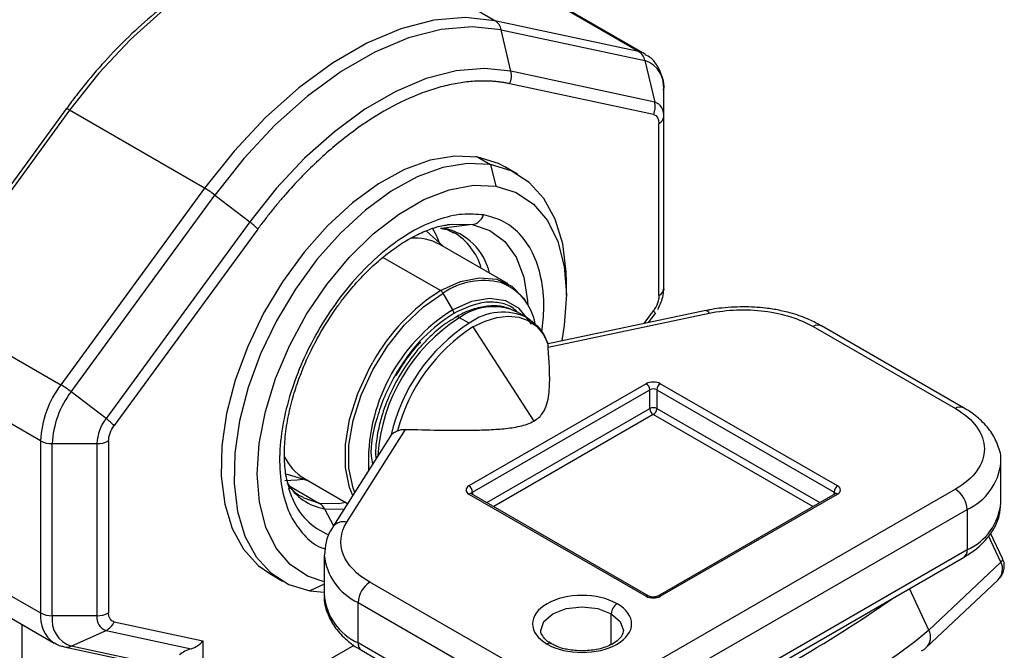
# Model space of a CAD drawing. Header units: millimetres. Extents: x 19 to 819, y 19 to 629.
# Tile 26 of 70: x 79 to 124, y 463 to 492. Entities that reach past the tile are written whole.
import ezdxf

# ---------------------------------------------------------------- set-up
doc = ezdxf.new("R2010")
doc.units = ezdxf.units.MM
doc.header["$LTSCALE"] = 3

msp = doc.modelspace()

# ---------------------------------------------------------------- linework, layer by layer
for p, q in [((100.9409, 491.6192), (94.7966, 495.1662)), ((107.4733, 490.2155), (101.329, 493.7625)), ((107.7731, 490.1009), (101.6288, 493.6479)), ((107.4733, 490.2155), (100.9409, 491.6192)), ((101.6689, 489.3198), (101.228, 491.2041)), ((101.228, 491.2041), (107.7604, 489.8004)), ((107.7604, 489.8004), (108.2013, 487.9162)), ((108.2013, 487.9162), (101.6689, 489.3198)), ((108.1445, 487.3469), (101.6121, 488.7506)), ((108.6143, 487.2491), (108.6143, 488.4212)), ((81.4437, 487.6012), (74.9113, 478.6554)), ((81.5965, 487.546), (75.0641, 478.6002)), ((81.5359, 487.7179), (81.4464, 487.5983)), ((87.7408, 483.999), (81.5965, 487.546)), ((108.6143, 479.4186), (108.6143, 487.2491)), ((108.3946, 479.1124), (108.3946, 486.943)), ((100.1559, 485.4109), (100.7393, 485.0742)), ((100.7393, 485.0742), (100.9812, 484.0876)), ((101.9721, 484.6341), (101.3887, 484.9709)), ((87.7408, 483.999), (81.2084, 475.0531)), ((81.6713, 474.7395), (88.2037, 483.6853)), ((88.2037, 483.6853), (89.7931, 482.4641)), ((89.7931, 482.4641), (83.2607, 473.5183)), ((90.1606, 482.1398), (83.6282, 473.194)), ((98.6225, 481.3285), (97.8194, 482.0576)), ((99.9116, 482.3432), (98.6112, 482.1815)), ((98.7824, 482.3394), (98.873, 482.3527)), ((101.5468, 479.6403), (98.4308, 481.4392)), ((98.4721, 479.3359), (95.8459, 480.8519)), ((104.186, 479.1286), (104.186, 479.7409)), ((108.6143, 479.4186), (108.6129, 479.3602)), ((99.0217, 478.46), (98.5846, 479.2171)), ((75.0641, 478.6002), (81.2084, 475.0531)), ((99.7673, 477.8533), (99.3335, 478.1037)), ((102.3921, 478.1132), (101.9583, 478.3636)), ((102.7688, 477.8098), (102.426, 478.0905)), ((110.5292, 478.4299), (103.3548, 476.9224)), ((103.3557, 476.7686), (110.6834, 478.3083)), ((107.721, 477.8398), (108.1445, 478.4197)), ((107.9275, 477.8832), (108.2199, 478.2836)), ((99.9377, 477.6832), (102.7079, 473.3999)), ((115.4045, 477.7041), (121.8725, 473.9702)), ((122.2475, 474.0073), (115.7795, 477.7412)), ((80.2871, 472.5013), (74.1428, 476.0483)), ((107.8188, 475.103), (99.7577, 470.4494)), ((116.5162, 470.4494), (108.4552, 475.103)), ((83.2607, 473.5183), (81.6713, 474.7395)), ((99.9168, 470.1739), (107.9779, 474.8274)), ((107.9779, 473.97), (107.9779, 474.8274)), ((108.2961, 474.8274), (116.3571, 470.1739)), ((108.2961, 474.8274), (108.2961, 473.97)), ((100.5662, 469.6914), (107.9779, 473.97)), ((108.137, 473.6944), (100.8845, 469.5077)), ((115.3894, 469.5077), (108.137, 473.6944)), ((108.2961, 473.97), (115.7077, 469.6914)), ((96.1704, 472.7063), (93.5709, 468.5833)), ((94.2053, 468.7957), (96.8724, 473.0259)), ((96.2169, 472.769), (96.1784, 472.7016)), ((80.2871, 472.5013), (80.2871, 464.6707)), ((80.8174, 472.3745), (82.8477, 472.3745)), ((80.8174, 464.5439), (80.8174, 472.3745)), ((82.8477, 472.3745), (82.8477, 464.5439)), ((83.3781, 472.5013), (83.3781, 464.6707)), ((123.9405, 469.6836), (123.9405, 471.5209)), ((91.4466, 471.0049), (92.473, 470.6761)), ((91.6147, 470.4387), (92.971, 469.6557)), ((92.2813, 470.7868), (94.2453, 469.653)), ((91.7113, 469.947), (91.5736, 470.3375)), ((99.7577, 470.082), (107.8188, 465.4285)), ((107.9312, 465.4397), (99.8702, 470.0932)), ((99.9168, 470.1739), (99.9168, 470.0663)), ((121.8725, 470.2963), (108.0839, 462.3364)), ((116.4037, 470.0932), (108.3427, 465.4397)), ((108.4552, 465.4285), (116.5162, 470.082)), ((116.3571, 470.0663), (116.3571, 470.1739)), ((92.971, 469.6557), (92.2199, 469.9137)), ((93.1975, 469.4115), (93.6025, 468.6333)), ((108.6143, 461.4178), (122.4028, 469.3778)), ((122.4028, 469.3778), (122.4028, 467.5406)), ((74.1428, 468.2177), (80.2871, 464.6707)), ((124.0215, 467.1263), (123.4708, 468.2998)), ((123.9396, 466.9878), (123.3812, 468.1775)), ((93.184, 467.2948), (93.184, 465.4576)), ((122.4028, 467.5406), (108.6143, 459.5806)), ((74.7642, 466.8442), (80.9085, 463.2972)), ((108.4589, 459.2372), (122.2475, 467.1972)), ((123.9396, 466.9878), (120.6705, 463.8957)), ((90.7021, 466.4591), (91.2855, 466.1223)), ((93.184, 465.9866), (92.5183, 465.6823)), ((101.72, 462.3364), (95.252, 466.0703)), ((120.5342, 463.0783), (123.8033, 466.1704)), ((92.5183, 465.6823), (93.184, 465.6222)), ((120.6705, 463.8957), (119.7875, 465.7771)), ((94.7216, 465.1517), (101.1896, 461.4178)), ((94.7216, 463.3145), (94.7216, 465.1517)), ((106.2278, 463.2351), (106.2278, 464.6325)), ((82.8477, 464.5439), (80.8174, 464.5439)), ((83.6282, 464.2668), (87.6662, 463.3991)), ((79.4461, 457.1286), (79.4461, 464.1414)), ((81.6713, 463.1647), (83.2607, 463.8769)), ((83.2607, 463.8769), (87.1359, 463.0442)), ((87.6662, 463.3991), (87.6662, 454.8327)), ((101.1896, 459.5806), (94.7216, 463.3145)), ((81.3508, 463.1275), (84.8115, 462.3839)), ((85.1319, 462.4211), (81.6713, 463.1647)), ((89.7875, 460.4667), (94.5348, 463.2072)), ((94.877, 462.9711), (101.345, 459.2372))]:
    msp.add_line(p, q)
at = {"flags": 128}
for points in [[(94.7966, 495.1662), (93.4561, 495.3086), (92.0218, 495.1826), (90.5193, 494.7902), (88.9754, 494.1386), (87.4177, 493.2393), (85.8738, 492.1084), (84.3713, 490.766), (82.937, 489.2361), (81.5965, 487.546)], [(100.9409, 491.6192), (99.6003, 491.7616), (98.1661, 491.6355), (96.6636, 491.2432), (95.1197, 490.5916), (93.562, 489.6923), (92.0181, 488.5614), (90.5156, 487.219), (89.0813, 485.6891), (87.7408, 483.999)], [(101.228, 491.2041), (99.9053, 491.3446), (98.4901, 491.2202), (97.0077, 490.8331), (95.4843, 490.1901), (93.9473, 489.3028), (92.424, 488.187), (90.9415, 486.8625), (89.5263, 485.353), (88.2037, 483.6853)], [(107.7837, 490.0947), (107.6759, 490.1502), (107.4733, 490.2155)], [(101.6689, 489.3198), (100.4629, 489.448), (99.1725, 489.3345), (97.8207, 488.9815), (96.4317, 488.3953), (95.0303, 487.5862), (93.6413, 486.5688), (92.2895, 485.3611), (90.9991, 483.9847), (89.7931, 482.4641)], [(81.5965, 487.546), (81.5477, 487.5727), (81.5065, 487.5919), (81.4745, 487.6031), (81.4529, 487.6056), (81.4437, 487.6012)], [(100.1559, 485.4109), (99.1133, 485.4614), (97.9951, 485.2719), (96.8289, 484.8471), (95.6434, 484.1974), (94.4679, 483.3388), (93.3311, 482.2925), (92.2612, 481.0843), (91.2845, 479.7438), (90.425, 478.3042), (89.7039, 476.8008), (89.1389, 475.2706), (88.7441, 473.7514), (88.529, 472.2806), (88.4989, 470.8943), (88.6547, 469.6267), (88.9925, 468.5091), (89.5039, 467.5688), (90.1765, 466.8292), (90.7021, 466.4591)], [(101.3887, 484.9709), (101.0974, 485.1217), (100.1559, 485.4109)], [(100.7393, 485.0742), (99.6967, 485.1246), (98.5785, 484.9351), (97.4123, 484.5103), (96.2268, 483.8606), (95.0512, 483.002), (93.9145, 481.9558), (92.8446, 480.7475), (91.8679, 479.4071), (91.0084, 477.9674), (90.2873, 476.464), (89.7223, 474.9339), (89.3274, 473.4147), (89.1123, 471.9438), (89.0823, 470.5575), (89.2381, 469.29), (89.5759, 468.1723), (90.0873, 467.2321), (90.7598, 466.4924), (91.5769, 465.9716), (92.5183, 465.6823)], [(104.186, 479.7409), (104.1753, 480.1989), (104.0195, 481.4665), (103.6817, 482.5842), (103.1703, 483.5244), (102.4978, 484.2641), (101.6807, 484.7849), (100.7393, 485.0742)], [(93.184, 466.0861), (92.4187, 466.3457), (91.6296, 466.8729), (90.9913, 467.6237), (90.5213, 468.5777), (90.2323, 469.7088), (90.1323, 470.9863), (90.224, 472.3752), (90.5048, 473.8376), (90.9671, 475.3337), (91.5984, 476.8227), (92.3813, 478.264), (93.2946, 479.6181), (94.3132, 480.8483), (95.4095, 481.9209), (96.5535, 482.8067), (97.7141, 483.4815), (98.8595, 483.9269), (99.9585, 484.1308), (100.9812, 484.0876)], [(100.9812, 484.0876), (101.8996, 483.7985), (102.6887, 483.2713), (103.3269, 482.5205), (103.797, 481.5665), (104.0859, 480.4353), (104.186, 479.1579), (104.0943, 477.769), (103.9789, 477.0535)], [(98.4168, 481.5153), (98.2705, 481.873), (98.1025, 482.1815)], [(98.873, 482.3527), (99.0048, 482.3685), (99.9116, 482.3432)], [(99.9116, 482.3432), (100.7157, 482.0755), (101.3896, 481.5746), (101.9104, 480.8574), (102.2604, 479.9485), (102.4277, 478.8786), (102.4381, 478.6636)], [(98.4721, 479.3359), (99.3762, 479.7481), (100.2409, 479.9228), (101.0282, 479.8524), (101.7038, 479.54), (102.2382, 478.9991), (102.3479, 478.8289)], [(94.5645, 470.1592), (94.493, 470.352), (94.306, 471.26), (94.306, 472.2985), (94.493, 473.4224), (94.8588, 474.5823), (95.3875, 475.7277), (96.0559, 476.8085), (96.8348, 477.7775), (97.6901, 478.5922), (98.5846, 479.2171)], [(102.5796, 477.7941), (102.5039, 477.9436), (102.0435, 478.524), (101.4315, 478.8774), (100.6987, 478.9861), (99.8818, 478.8446), (99.0217, 478.46)], [(99.9377, 477.6832), (100.4901, 477.9536), (101.0298, 478.1206), (101.5444, 478.1805), (102.0219, 478.1318), (102.4514, 477.9757), (102.823, 477.7157), (103.1281, 477.3579), (103.3598, 476.9106)], [(108.1445, 478.4197), (108.1713, 478.3887), (108.1928, 478.3609), (108.2087, 478.3366), (108.2189, 478.3161), (108.2233, 478.2995), (108.2218, 478.287), (108.2199, 478.2836)], [(110.5292, 478.4299), (110.5409, 478.4311), (110.5853, 478.4174), (110.6334, 478.3759), (110.6834, 478.3083)], [(94.478, 470.0221), (94.3362, 470.3748), (94.1472, 471.2925), (94.1472, 472.3423), (94.3362, 473.4783), (94.706, 474.6509), (95.2404, 475.8087), (95.3909, 476.0791)], [(91.3867, 470.704), (91.9511, 470.7211), (92.2084, 470.7609)], [(94.1697, 469.6966), (93.8253, 469.6391), (92.971, 469.6557)], [(93.1975, 469.4115), (94.0642, 469.3947), (94.084, 469.397)], [(103.027, 463.8721), (103.1697, 464.2813), (103.5761, 464.6325), (104.1844, 464.8671), (104.9019, 464.9495), (105.6195, 464.8671), (106.2278, 464.6325)], [(106.2278, 464.6325), (106.6342, 464.2813), (106.7769, 463.8671), (106.7769, 463.862)], [(120.6705, 463.8957), (120.0322, 463.354), (119.1706, 462.7239), (118.1011, 462.0166), (116.843, 461.245), (115.419, 460.423), (113.8548, 459.5653), (112.1785, 458.6874), (110.4203, 457.8052), (108.612, 456.9345)], [(120.3352, 462.9491), (120.4563, 463.0152), (120.5342, 463.0783)]]:
    msp.add_lwpolyline(points, dxfattribs=at)
for centre, radius, start, end in [((100.6038, 491.0792), 0.6365, 11.31194, 58.03003), ((107.1362, 489.6756), 0.6365, 11.31194, 58.03003), ((107.3662, 488.6024), 1.2612, 351.7396, 71.78402), ((100.7803, 489.1211), 0.9105, 335.99292, 12.60965), ((107.3127, 487.7174), 0.9105, 335.99292, 12.60965), ((108.0106, 487.3368), 0.61, 351.7396, 71.78402), ((108.2389, 487.2866), 0.3772, 294.37466, 354.3052), ((100.0827, 485.2846), 0.146, 59.89619, 102.15644), ((85.4942, 480.1854), 4.4261, 52.25452, 59.49736), ((99.7866, 483.0129), 0.6812, 280.57287, 339.95574), ((88.0297, 480.0956), 2.9528, 43.81021, 53.33087), ((98.5507, 482.6621), 0.4844, 259.69152, 277.17662), ((98.0716, 479.554), 2.6823, 12.50557, 78.39484), ((97.2975, 479.3623), 2.3659, 61.38033, 94.82892), ((97.6918, 479.6285), 2.7244, 15.33498, 59.89327), ((100.4296, 476.5739), 3.2234, 76.30552, 124.91578), ((100.3513, 477.4015), 2.4531, 9.95544, 69.93986), ((108.2389, 479.456), 0.3772, 294.37466, 354.3052), ((103.2108, 471.7666), 8.9303, 122.04876, 151.12412), ((98.3003, 479.0605), 0.3246, 28.85561, 58.04533), ((100.8644, 476.0266), 2.5803, 64.91783, 126.39263), ((103.3289, 471.5493), 8.143, 121.93414, 182.74341), ((103.6613, 471.3103), 8.0548, 122.49972, 176.23337), ((98.7439, 478.2921), 0.3246, 1.9565, 31.14373), ((99.2253, 477.9629), 0.1775, 52.47474, 118.73226), ((101.293, 475.8003), 2.5578, 63.78922, 126.61764), ((104.2376, 470.9498), 8.2245, 122.92507, 167.22091), ((104.3184, 470.9082), 8.0679, 122.88664, 165.27083), ((115.6242, 477.3974), 0.3772, 65.69288, 125.61758), ((84.8232, 472.3058), 4.5403, 142.7645, 177.53277), ((78.9618, 471.2396), 4.4261, 52.25452, 59.49736), ((107.6324, 474.8117), 0.3458, 2.60548, 57.39452), ((108.6415, 474.8117), 0.3458, 122.60548, 177.39452), ((85.0214, 472.1933), 4.2079, 142.7645, 177.53277), ((108.137, 474.5203), 0.3458, 62.60967, 117.39033), ((108.137, 473.663), 0.3458, 62.60967, 117.39033), ((122.0926, 473.6623), 0.3784, 66.2876, 125.56557), ((108.3233, 473.9857), 0.3458, 182.60548, 237.39452), ((107.9506, 473.9857), 0.3458, 302.60548, 357.39452), ((84.8809, 472.2869), 2.0351, 142.7645, 177.53277), ((81.4973, 471.1498), 2.9528, 43.81021, 53.33087), ((80.7958, 473.4564), 1.0822, 241.95976, 271.1441), ((82.8694, 473.4564), 1.0822, 268.8559, 298.04024), ((93.454, 472.7553), 2.2914, 203.89688, 239.21609), ((121.3101, 471.7865), 2.645, 294.40274, 353.98372), ((93.6116, 471.832), 2.4558, 210.6763, 260.29151), ((99.5714, 470.1581), 0.3458, 2.60548, 57.39452), ((116.7025, 470.1581), 0.3458, 122.60548, 177.39452), ((99.8236, 469.99), 0.1132, 65.69288, 125.61758), ((99.9695, 470.0638), 0.122, 115.55803, 161.6682), ((116.3045, 470.0638), 0.122, 18.30128, 64.44501), ((116.4503, 469.99), 0.1132, 54.38242, 114.30712), ((121.2514, 469.3254), 1.1526, 2.60548, 57.39452), ((94.4513, 470.9553), 2.9196, 200.20348, 248.7996), ((92.6654, 469.1451), 0.595, 26.58899, 59.10066), ((121.3131, 469.9457), 2.6404, 294.37466, 354.3052), ((94.04, 468.2352), 0.5843, 73.56501, 143.15273), ((95.7884, 467.539), 2.6148, 185.10342, 245.9227), ((122.0353, 467.5), 0.3697, 305.01333, 6.29885), ((123.3064, 466.6733), 0.707, 314.65896, 26.41345), ((123.8613, 467.1276), 0.1603, 299.24434, 359.53087), ((95.8731, 465.0993), 1.1526, 122.60548, 177.39452), ((95.7913, 465.7052), 2.6191, 185.42567, 245.89447), ((106.8035, 464.6063), 0.5763, 122.60548, 177.39452), ((107.8844, 465.3392), 0.1109, 64.94947, 126.30119), ((108.3895, 465.3391), 0.1109, 53.70355, 114.99877), ((81.3594, 519.6641), 66.1098, 295.232422, 304.762201), ((81.7353, 464.4976), 1.4586, 173.1837, 234.96336), ((80.7958, 465.6259), 1.0822, 241.95976, 271.1441), ((82.8694, 465.6259), 1.0822, 268.8559, 298.04024), ((82.0655, 464.3627), 1.2612, 171.7396, 251.78402), ((83.4514, 464.4563), 0.61, 171.7396, 251.78402), ((82.9317, 464.5551), 0.7538, 295.87822, 337.51286), ((120.0373, 463.5812), 0.707, 314.65896, 26.41345), ((95.0891, 463.2739), 0.3697, 173.70115, 234.98667), ((103.4198, 463.1074), 0.1833, 63.29292, 126.45061), ((81.4547, 463.6314), 0.5145, 258.25524, 294.89496)]:
    msp.add_arc(centre, radius, start, end)
for centre, major_axis, ratio, start_param, end_param in [((87.1359, 463.7052), (0.6511, 0.5261), 0.7075447, 4.1930694, 4.9784676), ((87.1359, 462.655), (0.7375, 0.2951), 0.4626703, 1.3877151, 2.1731132)]:
    msp.add_ellipse(centre, major_axis=major_axis, ratio=ratio, start_param=start_param, end_param=end_param)
for points, knots in [([(92.5512, 495.3029), (92.1601, 495.2506), (91.3677, 495.1447), (90.1311, 494.7636), (88.8723, 494.2259), (87.6137, 493.5273), (86.3721, 492.685), (85.1657, 491.7147), (84.0177, 490.6443), (82.95, 489.5014), (82.1283, 488.5209), (81.6782, 487.9109), (81.5359, 487.7179)], [0, 0, 0, 0, 0.1071911, 0.2171724, 0.3267075, 0.4357029, 0.5439835, 0.651184, 0.756467, 0.8577042, 0.9549873, 1, 1, 1, 1]), ([(108.6064, 488.4417), (108.6084, 488.4831), (108.6188, 488.7006), (108.5468, 489.0752), (108.3594, 489.5401), (108.095, 489.9008), (107.8586, 490.0265), (107.7734, 490.0719)], [0, 0, 0, 0, 0.0598734, 0.3142415, 0.5766448, 0.8474327, 1, 1, 1, 1]), ([(101.6121, 488.7506), (101.5544, 488.7624), (101.4392, 488.786), (101.2634, 488.8145), (101.0855, 488.8377), (100.9055, 488.8553), (100.7232, 488.8674), (100.5388, 488.8739), (100.1896, 488.8758), (99.6654, 488.8433), (98.9481, 488.7267), (98.2074, 488.5354), (97.1887, 488.177), (95.8863, 487.5419), (94.584, 486.6733), (93.5653, 485.8555), (92.8248, 485.1918), (92.1073, 484.4801), (91.5355, 483.8553), (91.0948, 483.3393), (90.7763, 482.9491), (90.464, 482.55), (90.2618, 482.2766), (90.1606, 482.1398)], [0, 0, 0, 0, 0.017169, 0.0343207, 0.0514623, 0.0686012, 0.0857446, 0.1029, 0.1200745, 0.1821681, 0.2442845, 0.3078462, 0.3714312, 0.5000022, 0.6285731, 0.6921348, 0.7557198, 0.8178134, 0.8799299, 0.9099628, 0.9399593, 0.9699587, 1, 1, 1, 1]), ([(100.4266, 482.7794), (100.1085, 482.807), (99.4534, 482.864), (98.3321, 482.596), (97.1272, 482.0396), (95.8961, 481.1752), (94.7188, 480.0551), (93.6652, 478.7538), (92.7861, 477.3636), (92.09, 475.94), (91.5665, 474.4868), (91.2277, 473.0042), (91.1099, 471.5424), (91.2429, 470.1991), (91.622, 469.0547), (92.2315, 468.2032), (92.7847, 467.7194), (93.1601, 467.6053), (93.2269, 467.585)], [0, 0, 0, 0, 0.0609963, 0.1256462, 0.192984, 0.2617507, 0.3305174, 0.3978551, 0.462505, 0.5235013, 0.5844976, 0.6491476, 0.7164853, 0.785252, 0.8540187, 0.9213564, 0.9860063, 1, 1, 1, 1]), ([(103.0756, 477.4399), (103.1175, 477.8219), (103.2149, 478.7093), (103.0708, 479.9438), (102.6959, 481.087), (102.0923, 481.952), (101.335, 482.5418), (100.7235, 482.7018), (100.4266, 482.7794)], [0, 0, 0, 0, 0.1358763, 0.315664, 0.4954516, 0.6715032, 0.8405278, 1, 1, 1, 1]), ([(93.0302, 477.4556), (93.2656, 477.8395), (93.5961, 478.3787), (94.1465, 479.1121), (94.6349, 479.6995), (95.2412, 480.3302), (95.8904, 480.9078), (96.5715, 481.4128), (97.2633, 481.8262), (97.9427, 482.1256), (98.4577, 482.2927), (98.7217, 482.3212), (98.7863, 482.3282)], [0, 0, 0, 0, 0.1488066, 0.2090039, 0.3079998, 0.4092618, 0.516209, 0.625869, 0.7371713, 0.8495594, 0.9632305, 1, 1, 1, 1]), ([(98.5244, 482.1594), (98.589, 482.151), (98.7932, 482.1244), (98.9517, 482.0298), (99.0601, 481.9651)], [0, 0, 0, 0, 0.3160441, 1, 1, 1, 1]), ([(108.3452, 478.4761), (108.4318, 478.6611), (108.5524, 478.9187), (108.6132, 479.2408), (108.6059, 479.3657), (108.6029, 479.4159)], [0, 0, 0, 0, 0.6038553, 0.8409509, 1, 1, 1, 1]), ([(101.9674, 478.3584), (101.8884, 478.4323), (101.6526, 478.6528), (101.1365, 478.8062), (100.2684, 478.8508), (99.5411, 478.5189), (99.0683, 478.3032)], [0, 0, 0, 0, 0.1171556, 0.3495897, 0.5771937, 1, 1, 1, 1]), ([(101.8711, 478.3929), (101.7009, 478.4713), (101.3365, 478.639), (100.6923, 478.6629), (100.0138, 478.5256), (99.4925, 478.3297), (99.2094, 478.1496), (99.1467, 478.1098)], [0, 0, 0, 0, 0.2155593, 0.4612253, 0.7022458, 0.9340883, 1, 1, 1, 1]), ([(112.2225, 478.6025), (111.857, 478.5881), (111.3433, 478.5677), (110.7822, 478.4854), (110.5884, 478.438), (110.5323, 478.4243)], [0, 0, 0, 0, 0.6369913, 0.8949769, 1, 1, 1, 1]), ([(110.6834, 478.3083), (111.4883, 478.4774), (112.3603, 478.5104), (114.0328, 478.2964), (114.7988, 478.0537), (115.4045, 477.7041)], [0, 0, 0, 0, 0.5, 0.5, 1, 1, 1, 1]), ([(115.7719, 477.7353), (115.5996, 477.8312), (115.2038, 478.0514), (114.5492, 478.2796), (113.8732, 478.447), (113.1218, 478.572), (112.5662, 478.5909), (112.2225, 478.6025)], [0, 0, 0, 0, 0.1757319, 0.4035836, 0.5730815, 0.7358903, 1, 1, 1, 1]), ([(99.0683, 478.3032), (98.5963, 477.9728), (97.8703, 477.4646), (96.9961, 476.4196), (96.3967, 475.5145), (95.9058, 474.5362), (95.469, 473.2783), (95.2261, 472.1519), (95.3548, 471.567), (95.3799, 471.4526)], [0, 0, 0, 0, 0.2262725, 0.348079, 0.4724704, 0.5968617, 0.7186682, 0.9449407, 1, 1, 1, 1]), ([(99.1467, 478.1098), (98.9994, 478.024), (98.6264, 477.8067), (98.1022, 477.3628), (97.6036, 476.853), (97.0878, 476.2362), (96.7742, 475.7357), (96.571, 475.4116)], [0, 0, 0, 0, 0.1519566, 0.3848467, 0.5590822, 0.7143959, 1, 1, 1, 1]), ([(103.3481, 476.9116), (103.3081, 477.0201), (103.1957, 477.3249), (102.9966, 477.6321), (102.8076, 477.7795), (102.7688, 477.8098)], [0, 0, 0, 0, 0.3050503, 0.857518, 1, 1, 1, 1]), ([(91.5986, 470.3149), (91.555, 470.4538), (91.4394, 470.8227), (91.3646, 471.5485), (91.3724, 472.4455), (91.4911, 473.3873), (91.7015, 474.3236), (91.9652, 475.1638), (92.2645, 475.9331), (92.601, 476.6787), (92.8819, 477.1872), (93.0302, 477.4556)], [0, 0, 0, 0, 0.0804844, 0.2136578, 0.3453162, 0.4745564, 0.5974689, 0.7119532, 0.7971922, 0.8929444, 1, 1, 1, 1]), ([(96.4505, 475.4812), (96.6439, 475.7902), (96.915, 476.2233), (97.3036, 476.7161), (97.4821, 476.9057), (97.5654, 476.9942)], [0, 0, 0, 0, 0.5703057, 0.7993008, 1, 1, 1, 1]), ([(102.7079, 473.3999), (102.7978, 473.4517), (102.8748, 473.5088), (103.0072, 473.6317), (103.0629, 473.6979), (103.2015, 473.9001), (103.2593, 474.0407), (103.3446, 474.3271), (103.3707, 474.4707), (103.4073, 474.7576), (103.4174, 474.9012), (103.4341, 475.3319), (103.4276, 475.6192), (103.4009, 476.1939), (103.3801, 476.4812), (103.3557, 476.7686)], [0, 0, 0, 0, 0.0625, 0.0625, 0.125, 0.125, 0.25, 0.25, 0.375, 0.375, 0.5, 0.5, 0.75, 0.75, 1, 1, 1, 1]), ([(96.571, 475.4116), (96.3972, 475.0852), (96.1536, 474.6275), (95.8865, 473.9315), (95.7036, 473.3442), (95.5672, 472.6651), (95.5029, 472.1188), (95.5188, 471.8176), (95.5234, 471.7295)], [0, 0, 0, 0, 0.2677328, 0.3754371, 0.5521137, 0.7319606, 0.9216395, 1, 1, 1, 1]), ([(123.9311, 471.5055), (123.9343, 471.5294), (123.9699, 471.7941), (123.8305, 472.2927), (123.5108, 472.9363), (123.0086, 473.4788), (122.5734, 473.8317), (122.2861, 473.9779), (122.2399, 474.0014)], [0, 0, 0, 0, 0.0241831, 0.2675593, 0.4986869, 0.7314477, 0.9567502, 1, 1, 1, 1]), ([(121.8725, 473.9702), (122.7164, 473.483), (123.1905, 472.8222), (123.1905, 471.4443), (122.7164, 470.7835), (121.8725, 470.2963)], [0, 0, 0, 0, 0.5, 0.5, 1, 1, 1, 1]), ([(96.8724, 473.0259), (97.3701, 473.0118), (97.868, 472.9998), (98.8641, 472.9844), (99.3631, 472.9806), (100.1092, 472.9903), (100.3574, 472.9962), (100.8518, 473.0172), (101.0981, 473.0321), (101.5869, 473.0803), (101.8302, 473.1129), (102.1865, 473.1935), (102.3005, 473.2253), (102.5155, 473.302), (102.6172, 473.3475), (102.7079, 473.3999)], [0, 0, 0, 0, 0.25, 0.25, 0.5, 0.5, 0.625, 0.625, 0.75, 0.75, 0.875, 0.875, 0.9375, 0.9375, 1, 1, 1, 1]), ([(96.2169, 472.769), (96.2525, 472.8095), (96.2949, 472.8439), (96.3957, 472.9065), (96.4534, 472.9338), (96.5157, 472.9595)], [0, 0, 0, 0, 0.5, 0.5, 1, 1, 1, 1]), ([(92.2182, 469.934), (92.1691, 469.9556), (91.9438, 470.0546), (91.7105, 470.2683), (91.5561, 470.5302), (91.5171, 470.5963)], [0, 0, 0, 0, 0.17253327, 0.7910402, 1, 1, 1, 1]), ([(99.8705, 470.0931), (99.8631, 470.0977), (99.8481, 470.1071), (99.8424, 470.1149), (99.8434, 470.1131), (99.8436, 470.1128)], [0, 0, 0, 0, 0.4397088, 0.900983, 1, 1, 1, 1]), ([(116.4295, 470.1123), (116.4293, 470.1117), (116.4289, 470.1103), (116.4122, 470.099), (116.4036, 470.0931)], [0, 0, 0, 0, 0.4854504, 1, 1, 1, 1]), ([(122.2429, 467.2005), (122.4155, 467.3061), (122.7888, 467.5346), (123.254, 467.9683), (123.6369, 468.4885), (123.8925, 469.0645), (123.9185, 469.4718), (123.9311, 469.6683)], [0, 0, 0, 0, 0.1756147, 0.3798916, 0.5881424, 0.8012886, 1, 1, 1, 1]), ([(95.252, 466.0703), (94.6463, 466.4199), (94.226, 466.8622), (93.8552, 467.8277), (93.9124, 468.331), (94.2053, 468.7957)], [0, 0, 0, 0, 0.5, 0.5, 1, 1, 1, 1]), ([(93.5808, 468.5791), (93.5571, 468.5476), (93.4007, 468.3403), (93.2378, 467.9109), (93.2079, 467.5057), (93.1934, 467.3101)], [0, 0, 0, 0, 0.0847569, 0.5584172, 1, 1, 1, 1]), ([(123.8046, 466.1798), (123.8561, 466.229), (123.9533, 466.3217), (124.0734, 466.5605), (124.1048, 466.823), (124.0831, 467.028), (124.0207, 467.1175), (124.0129, 467.1287)], [0, 0, 0, 0, 0.2649485, 0.4997086, 0.7177446, 0.9646611, 1, 1, 1, 1]), ([(106.4929, 465.0917), (105.6148, 465.5987), (104.189, 465.5987), (102.4329, 464.5848), (102.4329, 463.7617), (103.311, 463.2548)], [0, 0, 0, 0, 0.5, 0.5, 1, 1, 1, 1]), ([(93.1934, 465.4729), (93.1902, 465.449), (93.1546, 465.1843), (93.294, 464.6857), (93.6137, 464.0421), (94.1158, 463.4996), (94.5512, 463.1466), (94.8385, 463.0004), (94.8849, 462.9769)], [0, 0, 0, 0, 0.0241811, 0.2675371, 0.4986455, 0.731387, 0.9566708, 1, 1, 1, 1]), ([(103.311, 463.2548), (104.189, 462.7479), (105.6148, 462.7479), (107.371, 463.7617), (107.371, 464.5848), (106.4929, 465.0917)], [0, 0, 0, 0, 0.5, 0.5, 1, 1, 1, 1]), ([(108.137, 465.3937), (108.1049, 465.3953), (108.0603, 465.3974), (108.0034, 465.4102), (107.9649, 465.4227), (107.9387, 465.4347), (107.9317, 465.4394), (107.9315, 465.4396)], [0, 0, 0, 0, 0.3864502, 0.5365106, 0.7683462, 0.9920797, 1, 1, 1, 1]), ([(108.3425, 465.4396), (108.3424, 465.4395), (108.3348, 465.4343), (108.3066, 465.4216), (108.2618, 465.4077), (108.2056, 465.3963), (108.1619, 465.3947), (108.137, 465.3937)], [0, 0, 0, 0, 0.0031372, 0.2658126, 0.4721817, 0.6983826, 1, 1, 1, 1]), ([(103.5062, 463.2765), (103.4693, 463.2959), (103.3345, 463.3668), (103.1763, 463.5133), (103.0565, 463.7002), (103.0098, 463.8051), (103.0286, 463.8679), (103.0294, 463.8707)], [0, 0, 0, 0, 0.1026591, 0.3752738, 0.6588098, 0.9847484, 1, 1, 1, 1]), ([(106.7745, 463.8634), (106.765, 463.7927), (106.7466, 463.6559), (106.5339, 463.4126), (106.2304, 463.2204), (105.9022, 463.0889), (105.4742, 462.974), (105.1262, 462.9553), (104.9019, 462.9432)], [0, 0, 0, 0, 0.2002714, 0.3876382, 0.5427771, 0.6663407, 0.7848899, 1, 1, 1, 1]), ([(80.9082, 463.3262), (80.9792, 463.2739), (81.1129, 463.1754), (81.2781, 463.1587), (81.3556, 463.1509)], [0, 0, 0, 0, 0.5307742, 1, 1, 1, 1]), ([(104.9019, 462.9432), (104.6814, 462.9545), (104.3737, 462.9704), (103.9689, 463.0698), (103.7047, 463.1592), (103.5604, 463.2445), (103.5062, 463.2765)], [0, 0, 0, 0, 0.4148519, 0.5789709, 0.8418197, 1, 1, 1, 1])]:
    msp.add_open_spline(points, degree=3, knots=knots)
for points in [[(108.1445, 487.3469), (108.301, 487.3133), (108.3946, 487.1622), (108.3946, 486.943)], [(108.3946, 479.1124), (108.3946, 478.8933), (108.301, 478.6341), (108.1445, 478.4197)], [(103.3557, 476.7686), (103.3497, 476.84), (103.3519, 476.8874), (103.3598, 476.9106)], [(108.4552, 475.103), (108.2795, 475.2043), (107.9944, 475.2043), (107.8188, 475.103)], [(83.3781, 472.5013), (83.3781, 472.7205), (83.4716, 472.9796), (83.6282, 473.194)], [(96.5157, 472.9595), (96.6279, 473.0058), (96.7489, 473.0294), (96.8724, 473.0259)], [(99.7577, 470.4494), (99.5821, 470.348), (99.5821, 470.1834), (99.7577, 470.082)], [(116.5162, 470.082), (116.6918, 470.1834), (116.6918, 470.348), (116.5162, 470.4494)], [(107.8188, 465.4285), (107.9944, 465.3271), (108.2795, 465.3271), (108.4552, 465.4285)], [(83.6282, 464.2668), (83.4716, 464.3004), (83.3781, 464.4515), (83.3781, 464.6707)]]:
    msp.add_open_spline(points, degree=3)

doc.saveas('drawing.dxf')
